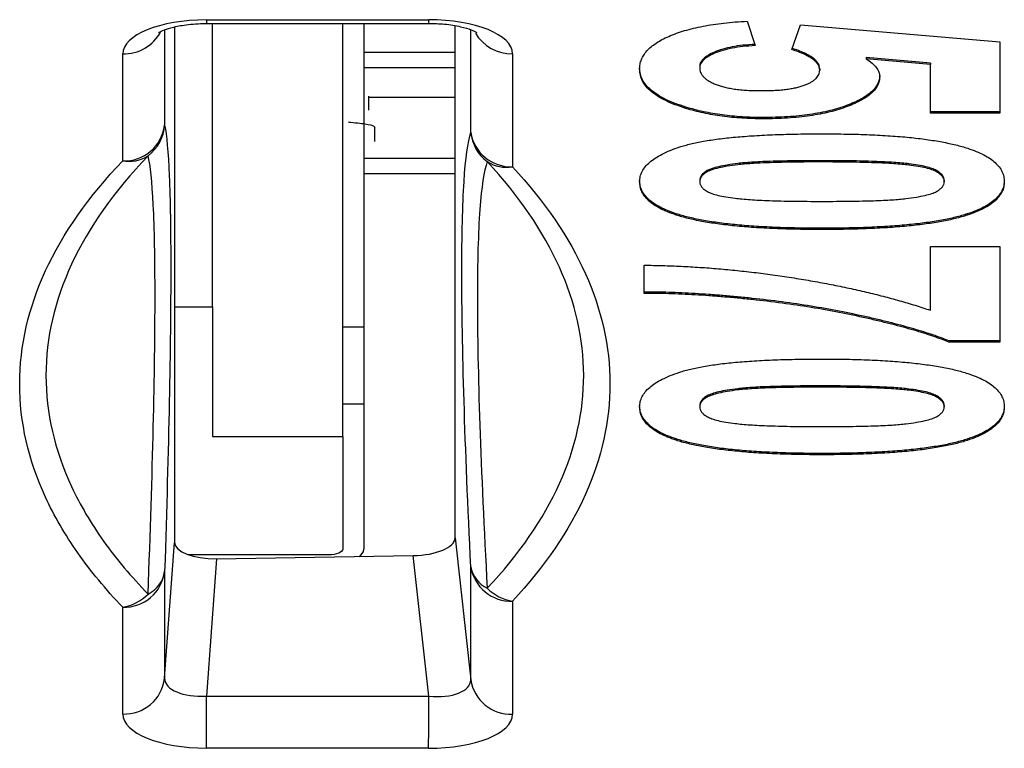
# Model space of a CAD drawing. Header units: millimetres. Extents: x 0 to 594, y 0 to 420.
# Tile 39 of 94: x 202.33 to 209.35, y 313.54 to 318.74. Entities that reach past the tile are written whole.
import ezdxf

# ---------------------------------------------------------------- set-up
doc = ezdxf.new("R2010")
doc.units = ezdxf.units.MM

msp = doc.modelspace()

# ---------------------------------------------------------------- linework, layer by layer
at = {"color": 7, "linetype": 'Continuous', "lineweight": 25}
for p, q in [((203.4353, 318.6869), (203.4353, 315.0091)), ((203.6615, 318.7379), (205.2472, 318.7389)), ((203.6617, 318.7119), (205.2473, 318.7129)), ((203.7053, 316.6896), (203.7053, 318.712)), ((204.6353, 316.5463), (204.6353, 318.7125)), ((204.7853, 318.7126), (204.7853, 316.5463)), ((205.4353, 315.041), (205.4353, 318.6956)), ((207.52, 318.7281), (207.5756, 318.554)), ((207.839, 318.526), (207.8997, 318.7013)), ((207.8997, 318.7013), (209.3207, 318.5808)), ((203.3638, 318.6664), (203.3638, 317.9864)), ((205.5475, 317.9346), (205.5475, 318.6679)), ((209.3207, 318.5808), (209.3207, 318.0719)), ((203.0646, 317.7315), (203.0646, 318.4944)), ((204.7853, 318.5062), (205.4353, 318.5062)), ((205.8459, 318.4961), (205.8459, 317.6892)), ((208.8268, 318.4288), (208.3684, 318.4698)), ((208.3684, 318.4698), (208.3684, 318.4607)), ((208.8268, 318.4197), (208.3684, 318.4607)), ((205.4353, 318.395), (204.7853, 318.395)), ((207.1805, 318.4037), (207.1805, 318.3945)), ((208.0366, 318.3888), (208.0366, 318.3797)), ((208.8268, 318.4288), (208.8268, 318.4197)), ((208.8268, 318.0719), (208.8268, 318.4197)), ((204.8194, 318.0929), (204.8194, 318.1925)), ((205.4353, 318.1827), (204.8194, 318.1827)), ((207.0827, 318.1149), (207.0827, 318.1058)), ((207.6322, 318.0408), (207.6322, 318.0317)), ((209.3207, 318.081), (208.8268, 318.081)), ((209.3207, 318.0719), (208.8268, 318.0719)), ((204.8636, 317.8707), (204.8636, 317.9704)), ((204.7853, 317.7501), (205.4353, 317.7501)), ((204.8194, 317.7501), (204.8194, 317.7516)), ((208.052, 317.7328), (208.052, 317.7237)), ((208.6735, 317.7104), (208.6735, 317.7013)), ((205.4353, 317.639), (204.7853, 317.639)), ((207.1805, 317.5922), (207.1805, 317.583)), ((208.9256, 317.5922), (208.9256, 317.583)), ((207.0132, 317.354), (207.0132, 317.3449)), ((209.0897, 317.3532), (209.0897, 317.3441)), ((208.052, 317.2507), (208.052, 317.2415)), ((208.8268, 317.121), (209.3207, 317.121)), ((208.8268, 316.6654), (208.8268, 317.121)), ((209.3207, 317.121), (209.3207, 316.438)), ((206.7853, 316.7862), (206.7853, 316.9871)), ((203.4353, 316.6896), (203.7053, 316.6896)), ((203.7053, 316.6896), (203.7053, 315.7651)), ((204.6353, 316.5463), (204.7853, 316.5463)), ((204.6353, 315.9981), (204.6353, 316.5463)), ((204.7853, 316.5463), (204.7853, 315.9981)), ((209.3207, 316.4471), (208.9585, 316.4471)), ((208.9585, 316.4471), (208.9585, 316.438)), ((209.3207, 316.438), (208.9585, 316.438)), ((208.052, 316.1257), (208.052, 316.1165)), ((208.6735, 316.1033), (208.6735, 316.0941)), ((204.6353, 315.9981), (204.7853, 315.9981)), ((204.6353, 315.7651), (204.6353, 315.9981)), ((204.7853, 315.9981), (204.7853, 314.961)), ((207.1805, 315.985), (207.1805, 315.9759)), ((208.9256, 315.985), (208.9256, 315.9759)), ((203.7053, 315.7651), (204.6353, 315.7651)), ((204.6353, 315.7651), (204.6353, 314.961)), ((207.0132, 315.7469), (207.0132, 315.7378)), ((209.0897, 315.7461), (209.0897, 315.7369)), ((208.052, 315.6435), (208.052, 315.6344)), ((205.4353, 315.041), (205.5475, 314.0277)), ((203.3638, 314.039), (203.4353, 315.0091)), ((204.5353, 314.9203), (203.534, 314.9203)), ((203.7341, 314.8923), (203.6619, 313.9123)), ((203.7341, 314.8923), (205.1365, 314.9147)), ((205.2476, 313.9113), (205.1365, 314.9147)), ((205.5475, 314.0277), (205.5475, 314.8346)), ((203.3638, 314.8019), (203.3638, 314.039)), ((203.0646, 313.784), (203.0646, 314.5469)), ((205.8459, 314.5892), (205.8459, 313.7823)), ((203.6619, 313.9123), (205.2476, 313.9113)), ((205.2472, 313.5395), (203.6615, 313.5405))]:
    msp.add_line(p, q, dxfattribs=at)
at = {"color": 7, "linetype": 'Continuous', "lineweight": 25, "flags": 128}
msp.add_lwpolyline([(204.6353, 314.961), (204.6334, 314.953), (204.6277, 314.9454), (204.6185, 314.9384), (204.606, 314.9322), (204.5909, 314.9271), (204.5736, 314.9234), (204.5548, 314.9211), (204.5353, 314.9203)], dxfattribs=at)
at = {"color": 7, "linetype": 'Continuous', "lineweight": 25}
for centre, radius, start, end in [((204.62, 318.7318), 0.9585, 179.63636, 181.18679), ((206.2311, 318.7329), 0.9839, 179.65366, 181.16396), ((203.0704, 318.797), 0.3026, 268.89139, 331.78294), ((205.8406, 318.8003), 0.3043, 211.32371, 271.00418), ((203.0758, 318.0214), 0.2901, 267.77746, 353.07755), ((203.0658, 318.0066), 0.2987, 306.93971, 356.12238), ((205.8352, 317.9803), 0.2913, 189.01986, 272.10144), ((205.8452, 317.9648), 0.2992, 185.78737, 232.90533), ((203.1087, 317.9793), 0.2517, 259.89577, 302.86426), ((205.8026, 317.9396), 0.2542, 237.15905, 279.80426), ((204.7166, 314.9694), 0.0692, 298.31971, 352.97266), ((205.7562, 314.8731), 0.2122, 190.45487, 244.47729), ((205.8352, 314.8803), 0.2913, 189.01986, 272.10144), ((203.0758, 314.8369), 0.2901, 267.77746, 353.07755), ((203.1541, 314.8317), 0.2119, 295.50927, 351.91214), ((205.9001, 314.9191), 0.3343, 225.25125, 260.66669), ((203.0086, 314.8764), 0.3342, 279.6353, 315.08839), ((203.0758, 314.0739), 0.2901, 267.77746, 353.07755), ((205.8352, 314.0734), 0.2913, 189.01986, 272.10144), ((66.7446, 313.8945), 136.9173, 359.851887, 0.007448), ((68.3303, 313.8935), 136.9173, 359.851887, 0.007448)]:
    msp.add_arc(centre, radius, start, end, dxfattribs=at)
for centre, major_axis, ratio, start_param, end_param in [((203.666, 318.4929), (0.6015, -0.0018), 0.407281, 1.5796, 3.1428), ((205.2426, 318.4939), (0.6033, 0.0027), 0.406035, 6.281384, 7.844584), ((205.1342, 315.0371), (0.3011, 0.0046), 0.406706, 4.71372, 6.27692), ((203.7364, 315.0148), (0.3011, 0.0069), 0.40661, 3.132319, 4.695519), ((203.666, 314.0596), (0.3019, 0.0281), 0.483297, 3.090679, 4.653879), ((205.2426, 314.0586), (0.3043, -0.0416), 0.474491, 4.793742, 6.356942), ((203.666, 313.7855), (0.6015, 0.0018), 0.407281, 3.140385, 4.703585), ((205.2426, 313.7845), (0.6033, -0.0027), 0.406035, 4.721787, 6.284987)]:
    msp.add_ellipse(centre, major_axis=major_axis, ratio=ratio, start_param=start_param, end_param=end_param, dxfattribs=at)
for points, knots in [([(203.3203, 318.6472), (203.3199, 318.647), (203.3188, 318.6463), (203.3485, 318.6627), (203.4085, 318.683), (203.507, 318.7037), (203.5988, 318.7115), (203.6532, 318.7119), (203.6617, 318.7119)], [0, 0, 0, 0, 0.102098, 0.264426, 0.45168, 0.676966, 0.949963, 1, 1, 1, 1]), ([(205.2473, 318.7129), (205.2853, 318.7119), (205.3666, 318.7097), (205.4748, 318.6914), (205.5515, 318.6686), (205.59, 318.649), (205.5911, 318.648), (205.5915, 318.6476)], [0, 0, 0, 0, 0.224821, 0.480606, 0.698698, 0.87836, 1, 1, 1, 1]), ([(206.7524, 318.3862), (206.7529, 318.3979), (206.7539, 318.4208), (206.764, 318.4544), (206.7805, 318.4862), (206.8028, 318.5165), (206.8326, 318.5449), (206.868, 318.5719), (206.9105, 318.5971), (206.9595, 318.6205), (207.0137, 318.642), (207.073, 318.6611), (207.1364, 318.6782), (207.2046, 318.6928), (207.277, 318.7053), (207.3541, 318.7152), (207.4353, 318.7233), (207.4915, 318.7265), (207.52, 318.7281)], [0, 0, 0, 0, 0.068681, 0.1341035, 0.1975652, 0.2590822, 0.318952, 0.3783613, 0.4377411, 0.4977431, 0.5581278, 0.6177223, 0.6778924, 0.7389355, 0.801005, 0.8649606, 0.931353, 1, 1, 1, 1]), ([(207.5756, 318.5631), (207.5466, 318.5612), (207.4907, 318.5575), (207.4124, 318.546), (207.344, 318.5297), (207.2859, 318.5092), (207.2391, 318.4857), (207.2052, 318.4599), (207.1842, 318.4324), (207.1817, 318.4133), (207.1805, 318.4037)], [0, 0, 0, 0, 0.144402, 0.27807, 0.406231, 0.532387, 0.654755, 0.76946, 0.883932, 1, 1, 1, 1]), ([(207.5756, 318.554), (207.5466, 318.5521), (207.4907, 318.5484), (207.4124, 318.5369), (207.344, 318.5206), (207.2859, 318.5), (207.2391, 318.4766), (207.2052, 318.4508), (207.1842, 318.4233), (207.1817, 318.4042), (207.1805, 318.3945)], [0, 0, 0, 0, 0.144402, 0.27807, 0.406231, 0.532387, 0.654755, 0.76946, 0.883932, 1, 1, 1, 1]), ([(208.0366, 318.3888), (208.036, 318.3955), (208.0348, 318.4089), (208.0252, 318.4287), (208.0096, 318.448), (207.9878, 318.4666), (207.9598, 318.4847), (207.9253, 318.5022), (207.8851, 318.5192), (207.8547, 318.5297), (207.839, 318.5351)], [0, 0, 0, 0, 0.116461, 0.232341, 0.348354, 0.467509, 0.590461, 0.718854, 0.855005, 1, 1, 1, 1]), ([(208.0366, 318.3797), (208.036, 318.3864), (208.0348, 318.3998), (208.0252, 318.4196), (208.0096, 318.4388), (207.9878, 318.4575), (207.9598, 318.4756), (207.9253, 318.493), (207.8851, 318.5101), (207.8547, 318.5206), (207.839, 318.526)], [0, 0, 0, 0, 0.116461, 0.232341, 0.348354, 0.467509, 0.590461, 0.718854, 0.855005, 1, 1, 1, 1]), ([(208.3684, 318.4607), (208.3832, 318.4502), (208.4121, 318.4299), (208.4418, 318.3974), (208.4609, 318.3647), (208.4634, 318.3427), (208.4646, 318.3318)], [0, 0, 0, 0, 0.265013, 0.516088, 0.759917, 1, 1, 1, 1]), ([(207.0827, 318.1149), (207.0565, 318.1235), (207.0049, 318.1405), (206.937, 318.1696), (206.8799, 318.2013), (206.8335, 318.2354), (206.7964, 318.2719), (206.771, 318.3109), (206.7552, 318.3523), (206.7533, 318.3808), (206.7524, 318.3953)], [0, 0, 0, 0, 0.127269, 0.250481, 0.370931, 0.490934, 0.612026, 0.736119, 0.865156, 1, 1, 1, 1]), ([(207.1805, 318.3945), (207.1807, 318.389), (207.1812, 318.378), (207.1865, 318.3619), (207.1952, 318.3465), (207.2071, 318.3317), (207.2226, 318.3176), (207.2418, 318.3042), (207.264, 318.2913), (207.2895, 318.2792), (207.3191, 318.2683), (207.3519, 318.2586), (207.3886, 318.2507), (207.4282, 318.2438), (207.4719, 318.239), (207.5186, 318.2351), (207.569, 318.2331), (207.6035, 318.2328), (207.6214, 318.2326)], [0, 0, 0, 0, 0.061318, 0.120031, 0.178187, 0.234623, 0.29085, 0.347473, 0.404637, 0.46329, 0.522387, 0.582755, 0.643762, 0.707629, 0.774543, 0.845594, 0.920283, 1, 1, 1, 1]), ([(207.0827, 318.1058), (207.0565, 318.1144), (207.0049, 318.1314), (206.937, 318.1605), (206.8799, 318.1921), (206.8335, 318.2263), (206.7964, 318.2627), (206.771, 318.3018), (206.7552, 318.3432), (206.7533, 318.3716), (206.7524, 318.3862)], [0, 0, 0, 0, 0.127269, 0.250481, 0.370931, 0.490934, 0.612026, 0.736119, 0.865156, 1, 1, 1, 1]), ([(207.6214, 318.2326), (207.6382, 318.2327), (207.6707, 318.2329), (207.7178, 318.2348), (207.7618, 318.2378), (207.8024, 318.2426), (207.8404, 318.248), (207.8743, 318.2553), (207.9058, 318.2634), (207.933, 318.2732), (207.957, 318.2838), (207.9784, 318.2952), (207.9965, 318.3074), (208.0114, 318.3204), (208.023, 318.3341), (208.0303, 318.3487), (208.0359, 318.3639), (208.0363, 318.3744), (208.0366, 318.3797)], [0, 0, 0, 0, 0.080766, 0.156094, 0.227196, 0.294749, 0.358865, 0.420024, 0.478973, 0.536783, 0.593915, 0.649766, 0.70557, 0.761954, 0.818482, 0.876649, 0.937345, 1, 1, 1, 1]), ([(208.4646, 318.3409), (208.4639, 318.3306), (208.4626, 318.3104), (208.4516, 318.2806), (208.4334, 318.2521), (208.4082, 318.2246), (208.3751, 318.1985), (208.3351, 318.1735), (208.2874, 318.15), (208.2336, 318.1276), (208.174, 318.1072), (208.1091, 318.0896), (208.0404, 318.0744), (207.9671, 318.062), (207.8892, 318.0526), (207.8074, 318.0457), (207.7211, 318.0417), (207.6622, 318.0411), (207.6322, 318.0408)], [0, 0, 0, 0, 0.0609006, 0.1203023, 0.1780151, 0.2355065, 0.29362, 0.3519276, 0.4122278, 0.474265, 0.5374226, 0.5997449, 0.6623305, 0.7259634, 0.7907697, 0.8579695, 0.9275234, 1, 1, 1, 1]), ([(208.4646, 318.3318), (208.4639, 318.3215), (208.4626, 318.3012), (208.4516, 318.2715), (208.4334, 318.2429), (208.4082, 318.2155), (208.3751, 318.1894), (208.3351, 318.1644), (208.2874, 318.1408), (208.2336, 318.1185), (208.174, 318.0981), (208.1091, 318.0804), (208.0404, 318.0652), (207.9671, 318.0528), (207.8892, 318.0435), (207.8074, 318.0365), (207.7211, 318.0326), (207.6622, 318.032), (207.6322, 318.0317)], [0, 0, 0, 0, 0.0609006, 0.1203023, 0.1780151, 0.2355065, 0.29362, 0.3519276, 0.4122278, 0.474265, 0.5374226, 0.5997449, 0.6623305, 0.7259634, 0.7907697, 0.8579695, 0.9275234, 1, 1, 1, 1]), ([(207.6322, 318.0408), (207.6069, 318.0411), (207.5569, 318.0417), (207.4828, 318.0449), (207.4108, 318.0509), (207.341, 318.0591), (207.2728, 318.0693), (207.2071, 318.0821), (207.1433, 318.0973), (207.1031, 318.109), (207.0827, 318.1149)], [0, 0, 0, 0, 0.12845, 0.254947, 0.378743, 0.502268, 0.62438, 0.748176, 0.872611, 1, 1, 1, 1]), ([(207.6322, 318.0317), (207.6069, 318.032), (207.5569, 318.0325), (207.4828, 318.0358), (207.4108, 318.0418), (207.341, 318.0499), (207.2728, 318.0602), (207.2071, 318.073), (207.1433, 318.0881), (207.1031, 318.0998), (207.0827, 318.1058)], [0, 0, 0, 0, 0.12845, 0.254947, 0.378743, 0.502268, 0.62438, 0.748176, 0.872611, 1, 1, 1, 1]), ([(203.3638, 317.9864), (203.3782, 317.9168), (203.3891, 317.7957), (203.4037, 317.4543), (203.4074, 317.233), (203.4074, 316.6912), (203.4036, 316.3719), (203.3891, 315.6506), (203.3782, 315.2475), (203.3638, 314.8019)], [0, 0, 0, 0, 0.25, 0.25, 0.5, 0.5, 0.75, 0.75, 1, 1, 1, 1]), ([(204.6765, 318.0083), (204.72, 318.0043), (204.8072, 317.9963), (204.8577, 317.9823), (204.862, 317.9736), (204.8636, 317.9704)], [0, 0, 0, 0, 0.385744, 0.77197, 1, 1, 1, 1]), ([(205.5475, 314.8346), (205.5265, 315.2678), (205.5105, 315.6646), (205.4891, 316.3675), (205.4838, 316.6747), (205.4837, 317.1993), (205.4891, 317.4161), (205.5105, 317.7499), (205.5265, 317.8669), (205.5475, 317.9346)], [0, 0, 0, 0, 0.25, 0.25, 0.5, 0.5, 0.75, 0.75, 1, 1, 1, 1]), ([(206.7524, 317.583), (206.7533, 317.5955), (206.755, 317.6201), (206.7688, 317.6558), (206.7908, 317.6898), (206.8222, 317.722), (206.863, 317.7521), (206.9118, 317.7806), (206.9709, 317.8068), (207.026, 317.8273), (207.0757, 317.8423), (207.117, 317.8528), (207.1611, 317.863), (207.2095, 317.8718), (207.2608, 317.8805), (207.316, 317.8882), (207.3746, 317.895), (207.4365, 317.9014), (207.502, 317.9067), (207.5709, 317.9116), (207.6436, 317.9155), (207.7195, 317.9189), (207.799, 317.9213), (207.8818, 317.9233), (207.9683, 317.9243), (208.0271, 317.9245), (208.0571, 317.9245)], [0, 0, 0, 0, 0.052409, 0.102698, 0.151428, 0.199593, 0.247225, 0.295496, 0.34477, 0.395913, 0.422466, 0.450208, 0.479008, 0.508969, 0.540574, 0.57368, 0.608385, 0.644555, 0.682462, 0.722219, 0.763823, 0.807353, 0.852522, 0.899675, 0.948823, 1, 1, 1, 1]), ([(208.0571, 317.9245), (208.0866, 317.9245), (208.1445, 317.9243), (208.2297, 317.9229), (208.3118, 317.9213), (208.3908, 317.9182), (208.4667, 317.9147), (208.5395, 317.9104), (208.6088, 317.9048), (208.6753, 317.8992), (208.7384, 317.8921), (208.7984, 317.8844), (208.8557, 317.8762), (208.9091, 317.8666), (208.9598, 317.8567), (209.0072, 317.8457), (209.0517, 317.8341), (209.0792, 317.8254), (209.0928, 317.8212)], [0, 0, 0, 0, 0.081528, 0.159784, 0.235738, 0.308558, 0.379166, 0.446733, 0.511894, 0.574459, 0.634361, 0.692522, 0.748444, 0.802153, 0.853874, 0.903962, 0.952603, 1, 1, 1, 1]), ([(203.2453, 317.7679), (203.0045, 317.5167), (202.8217, 317.2568), (202.5793, 316.7334), (202.5177, 316.4687), (202.5173, 315.9327), (202.5785, 315.668), (202.7609, 315.2761), (202.8372, 315.146), (203.0193, 314.8902), (203.1249, 314.7644), (203.2453, 314.6405)], [0, 0, 0, 0, 0.25, 0.25, 0.5, 0.5, 0.75, 0.75, 0.875, 0.875, 1, 1, 1, 1]), ([(203.2453, 314.6405), (203.262, 315.0795), (203.2745, 315.4777), (203.2912, 316.1879), (203.2955, 316.5019), (203.2955, 317.0338), (203.2913, 317.2506), (203.2745, 317.5839), (203.262, 317.7014), (203.2453, 317.7679)], [0, 0, 0, 0, 0.25, 0.25, 0.5, 0.5, 0.75, 0.75, 1, 1, 1, 1]), ([(209.0928, 317.8212), (209.1137, 317.8139), (209.1549, 317.7996), (209.208, 317.7748), (209.2533, 317.7481), (209.2899, 317.7191), (209.319, 317.6881), (209.3387, 317.6548), (209.3514, 317.6196), (209.3529, 317.5954), (209.3536, 317.583)], [0, 0, 0, 0, 0.123954, 0.244691, 0.363928, 0.483447, 0.606014, 0.731315, 0.862763, 1, 1, 1, 1]), ([(203.0646, 314.5469), (202.9431, 314.674), (202.8365, 314.8031), (202.6528, 315.0648), (202.5757, 315.1978), (202.3916, 315.5981), (202.3298, 315.8679), (202.3303, 316.4134), (202.3925, 316.6825), (202.6371, 317.2138), (202.8216, 317.4772), (203.0646, 317.7315)], [0, 0, 0, 0, 0.125, 0.125, 0.25, 0.25, 0.5, 0.5, 0.75, 0.75, 1, 1, 1, 1]), ([(205.6648, 317.7261), (205.6416, 317.6615), (205.624, 317.5478), (205.6006, 317.2218), (205.5947, 317.0092), (205.5947, 316.4938), (205.6006, 316.1917), (205.624, 315.4996), (205.6416, 315.1086), (205.6648, 314.6817)], [0, 0, 0, 0, 0.25, 0.25, 0.5, 0.5, 0.75, 0.75, 1, 1, 1, 1]), ([(205.6648, 314.6817), (205.8927, 314.9236), (206.0657, 315.1744), (206.2956, 315.6831), (206.3535, 315.9406), (206.3529, 316.4618), (206.2945, 316.7192), (206.0653, 317.2282), (205.8927, 317.4809), (205.6648, 317.7261)], [0, 0, 0, 0, 0.25, 0.25, 0.5, 0.5, 0.75, 0.75, 1, 1, 1, 1]), ([(205.8459, 317.6892), (206.0759, 317.441), (206.2501, 317.1847), (206.4814, 316.6681), (206.5403, 316.4064), (206.5409, 315.8759), (206.4825, 315.6134), (206.2504, 315.094), (206.0759, 314.8374), (205.8459, 314.5892)], [0, 0, 0, 0, 0.25, 0.25, 0.5, 0.5, 0.75, 0.75, 1, 1, 1, 1]), ([(208.052, 317.7328), (208.017, 317.7328), (207.9499, 317.7328), (207.8537, 317.7316), (207.766, 317.7304), (207.6868, 317.7279), (207.6159, 317.7255), (207.5536, 317.7218), (207.4997, 317.7181), (207.4416, 317.7117), (207.3805, 317.7031), (207.3184, 317.6913), (207.2694, 317.6781), (207.2337, 317.6629), (207.2101, 317.6465), (207.1923, 317.6294), (207.1828, 317.6111), (207.1812, 317.5985), (207.1805, 317.5922)], [0, 0, 0, 0, 0.100815, 0.193261, 0.277343, 0.353642, 0.422141, 0.482525, 0.534771, 0.57972, 0.65568, 0.720886, 0.776676, 0.824221, 0.868123, 0.910889, 0.954896, 1, 1, 1, 1]), ([(208.052, 317.7237), (208.017, 317.7237), (207.9499, 317.7237), (207.8537, 317.7225), (207.766, 317.7212), (207.6868, 317.7188), (207.6159, 317.7163), (207.5536, 317.7126), (207.4997, 317.7089), (207.4416, 317.7026), (207.3805, 317.6939), (207.3184, 317.6822), (207.2694, 317.669), (207.2337, 317.6538), (207.2101, 317.6373), (207.1923, 317.6203), (207.1828, 317.602), (207.1812, 317.5894), (207.1805, 317.583)], [0, 0, 0, 0, 0.100815, 0.193261, 0.277343, 0.353642, 0.422141, 0.482525, 0.534771, 0.57972, 0.65568, 0.720886, 0.776676, 0.824221, 0.868123, 0.910889, 0.954896, 1, 1, 1, 1]), ([(208.6735, 317.7104), (208.6569, 317.7122), (208.6213, 317.7162), (208.5631, 317.7206), (208.4972, 317.7243), (208.4234, 317.7274), (208.3417, 317.7299), (208.2522, 317.7315), (208.1547, 317.7325), (208.0872, 317.7327), (208.052, 317.7328)], [0, 0, 0, 0, 0.082373, 0.177042, 0.283337, 0.401576, 0.532699, 0.675937, 0.831413, 1, 1, 1, 1]), ([(208.6735, 317.7013), (208.6569, 317.7031), (208.6213, 317.707), (208.5631, 317.7115), (208.4972, 317.7151), (208.4234, 317.7182), (208.3417, 317.7208), (208.2522, 317.7223), (208.1547, 317.7234), (208.0872, 317.7236), (208.052, 317.7237)], [0, 0, 0, 0, 0.082373, 0.177042, 0.283337, 0.401576, 0.532699, 0.675937, 0.831413, 1, 1, 1, 1]), ([(208.9256, 317.5922), (208.9249, 317.5986), (208.9236, 317.6112), (208.9127, 317.6296), (208.8959, 317.6469), (208.8711, 317.6631), (208.8377, 317.6782), (208.7924, 317.6909), (208.7369, 317.702), (208.6955, 317.7075), (208.6735, 317.7104)], [0, 0, 0, 0, 0.113638, 0.222386, 0.331252, 0.44131, 0.558128, 0.686986, 0.834053, 1, 1, 1, 1]), ([(208.9256, 317.583), (208.9249, 317.5895), (208.9236, 317.6021), (208.9127, 317.6204), (208.8959, 317.6377), (208.8711, 317.654), (208.8377, 317.6691), (208.7924, 317.6818), (208.7369, 317.6928), (208.6955, 317.6983), (208.6735, 317.7013)], [0, 0, 0, 0, 0.113638, 0.222386, 0.331252, 0.44131, 0.558128, 0.686986, 0.834053, 1, 1, 1, 1]), ([(207.0132, 317.354), (206.9924, 317.3613), (206.9511, 317.3756), (206.898, 317.4004), (206.8526, 317.4272), (206.8164, 317.4563), (206.7869, 317.4872), (206.7674, 317.5204), (206.7546, 317.5556), (206.7531, 317.5798), (206.7524, 317.5922)], [0, 0, 0, 0, 0.123958, 0.2447, 0.363941, 0.484152, 0.605999, 0.731306, 0.862758, 1, 1, 1, 1]), ([(207.0132, 317.3449), (206.9924, 317.3522), (206.9511, 317.3665), (206.898, 317.3913), (206.8526, 317.418), (206.8164, 317.4471), (206.7869, 317.4781), (206.7674, 317.5113), (206.7546, 317.5465), (206.7531, 317.5707), (206.7524, 317.583)], [0, 0, 0, 0, 0.123958, 0.2447, 0.363941, 0.484152, 0.605999, 0.731306, 0.862758, 1, 1, 1, 1]), ([(207.1805, 317.583), (207.1812, 317.5767), (207.1826, 317.5641), (207.1931, 317.5458), (207.2105, 317.5285), (207.2347, 317.5121), (207.2684, 317.497), (207.3136, 317.4843), (207.3691, 317.4732), (207.4106, 317.4677), (207.4326, 317.4648)], [0, 0, 0, 0, 0.112424, 0.222385, 0.330122, 0.441243, 0.558075, 0.686949, 0.834033, 1, 1, 1, 1]), ([(208.052, 317.4424), (208.087, 317.4425), (208.154, 317.4428), (208.2505, 317.4434), (208.3382, 317.4452), (208.4176, 317.4471), (208.4882, 317.4502), (208.5505, 317.4533), (208.6042, 317.4575), (208.6627, 317.4633), (208.724, 317.4721), (208.7858, 317.4841), (208.8353, 317.4971), (208.8712, 317.5123), (208.8957, 317.5287), (208.9128, 317.5459), (208.9235, 317.5641), (208.9249, 317.5767), (208.9256, 317.583)], [0, 0, 0, 0, 0.100716, 0.193056, 0.277568, 0.353755, 0.421742, 0.481998, 0.534282, 0.579063, 0.655411, 0.720766, 0.776222, 0.824058, 0.868173, 0.911352, 0.954942, 1, 1, 1, 1]), ([(209.3536, 317.5922), (209.3529, 317.5797), (209.3515, 317.5555), (209.3387, 317.5203), (209.3185, 317.4871), (209.2893, 317.456), (209.2523, 317.4269), (209.2059, 317.4001), (209.1524, 317.375), (209.1108, 317.3605), (209.0897, 317.3532)], [0, 0, 0, 0, 0.137328, 0.267362, 0.392979, 0.514219, 0.634186, 0.754343, 0.875571, 1, 1, 1, 1]), ([(209.3536, 317.583), (209.3529, 317.5706), (209.3515, 317.5464), (209.3387, 317.5111), (209.3185, 317.478), (209.2893, 317.4469), (209.2523, 317.4177), (209.2059, 317.3909), (209.1524, 317.3659), (209.1108, 317.3514), (209.0897, 317.3441)], [0, 0, 0, 0, 0.137328, 0.267362, 0.392979, 0.514219, 0.634186, 0.754343, 0.875571, 1, 1, 1, 1]), ([(207.4326, 317.4648), (207.4491, 317.463), (207.4846, 317.4591), (207.5424, 317.4546), (207.608, 317.4509), (207.6815, 317.4478), (207.7629, 317.4453), (207.8523, 317.4437), (207.9496, 317.4427), (208.017, 317.4425), (208.052, 317.4424)], [0, 0, 0, 0, 0.082643, 0.176812, 0.2826379, 0.4012643, 0.5319943, 0.675701, 0.831686, 1, 1, 1, 1]), ([(208.052, 317.2507), (208.0223, 317.2507), (207.9642, 317.2509), (207.8786, 317.2523), (207.7962, 317.2539), (207.717, 317.257), (207.6408, 317.2605), (207.5678, 317.2648), (207.4982, 317.2703), (207.4318, 317.2764), (207.3683, 317.2829), (207.3082, 317.2908), (207.2508, 317.299), (207.197, 317.3085), (207.1462, 317.3186), (207.0988, 317.3295), (207.0543, 317.3411), (207.0268, 317.3498), (207.0132, 317.354)], [0, 0, 0, 0, 0.081776, 0.160289, 0.236034, 0.309124, 0.379537, 0.447385, 0.512367, 0.574862, 0.634935, 0.692935, 0.748703, 0.802698, 0.854277, 0.904227, 0.952734, 1, 1, 1, 1]), ([(208.052, 317.2415), (208.0223, 317.2416), (207.9642, 317.2417), (207.8786, 317.2431), (207.7962, 317.2448), (207.717, 317.2479), (207.6408, 317.2514), (207.5678, 317.2556), (207.4982, 317.2612), (207.4318, 317.2673), (207.3683, 317.2738), (207.3082, 317.2817), (207.2508, 317.2899), (207.197, 317.2994), (207.1462, 317.3094), (207.0988, 317.3203), (207.0543, 317.332), (207.0268, 317.3406), (207.0132, 317.3449)], [0, 0, 0, 0, 0.081776, 0.160289, 0.236034, 0.309124, 0.379537, 0.447385, 0.512367, 0.574862, 0.634935, 0.692935, 0.748703, 0.802698, 0.854277, 0.904227, 0.952734, 1, 1, 1, 1]), ([(209.0897, 317.3532), (209.0763, 317.349), (209.0489, 317.3404), (209.0047, 317.3289), (208.9578, 317.3178), (208.9071, 317.3082), (208.8534, 317.2989), (208.7966, 317.2903), (208.7365, 317.2828), (208.6732, 317.2762), (208.6067, 317.27), (208.5368, 317.2649), (208.4637, 317.2605), (208.3875, 317.257), (208.3083, 317.2539), (208.2257, 317.2522), (208.14, 317.2509), (208.0817, 317.2507), (208.052, 317.2507)], [0, 0, 0, 0, 0.046673, 0.095252, 0.144865, 0.196314, 0.249768, 0.305781, 0.363274, 0.423435, 0.486023, 0.551479, 0.619427, 0.689945, 0.763143, 0.839001, 0.918103, 1, 1, 1, 1]), ([(209.0897, 317.3441), (209.0763, 317.3399), (209.0489, 317.3313), (209.0047, 317.3198), (208.9578, 317.3087), (208.9071, 317.299), (208.8534, 317.2898), (208.7966, 317.2812), (208.7365, 317.2736), (208.6732, 317.2671), (208.6067, 317.2609), (208.5368, 317.2557), (208.4637, 317.2513), (208.3875, 317.2479), (208.3083, 317.2448), (208.2257, 317.2431), (208.14, 317.2417), (208.0817, 317.2416), (208.052, 317.2415)], [0, 0, 0, 0, 0.046673, 0.095252, 0.144865, 0.196314, 0.249768, 0.305781, 0.363274, 0.423435, 0.486023, 0.551479, 0.619427, 0.689945, 0.763143, 0.839001, 0.918103, 1, 1, 1, 1]), ([(206.7853, 316.9871), (206.8291, 316.9864), (206.9171, 316.985), (207.0492, 316.98), (207.1817, 316.972), (207.3151, 316.9622), (207.4489, 316.9492), (207.5837, 316.9343), (207.7188, 316.9163), (207.8539, 316.8961), (207.9876, 316.8739), (208.1184, 316.8496), (208.2455, 316.8234), (208.3692, 316.7956), (208.4892, 316.7658), (208.6053, 316.7342), (208.7185, 316.701), (208.7907, 316.6773), (208.8268, 316.6654)], [0, 0, 0, 0, 0.058953, 0.118561, 0.178523, 0.239353, 0.301026, 0.363774, 0.427383, 0.492334, 0.557476, 0.62196, 0.685889, 0.749255, 0.812267, 0.875036, 0.937534, 1, 1, 1, 1]), ([(208.9585, 316.4471), (208.9407, 316.4542), (208.9041, 316.4689), (208.8441, 316.4899), (208.779, 316.5111), (208.708, 316.5323), (208.632, 316.554), (208.5498, 316.5752), (208.4623, 316.5968), (208.3386, 316.6258), (208.1769, 316.6597), (207.976, 316.6957), (207.7687, 316.7259), (207.5923, 316.7469), (207.4509, 316.761), (207.3474, 316.7703), (207.2469, 316.778), (207.1492, 316.7847), (207.054, 316.7893), (206.962, 316.7931), (206.8727, 316.7949), (206.8141, 316.7952), (206.7853, 316.7953)], [0, 0, 0, 0, 0.0314285, 0.064608, 0.0994432, 0.1364617, 0.1753589, 0.2161093, 0.2589877, 0.3040194, 0.3957723, 0.4876348, 0.5798228, 0.67266, 0.7186494, 0.7630358, 0.8058516, 0.8473803, 0.8875957, 0.9263833, 0.9637533, 1, 1, 1, 1]), ([(208.9585, 316.438), (208.9407, 316.4451), (208.9041, 316.4597), (208.8441, 316.4807), (208.779, 316.502), (208.708, 316.5232), (208.632, 316.5448), (208.5498, 316.5661), (208.4623, 316.5877), (208.3386, 316.6167), (208.1769, 316.6506), (207.976, 316.6865), (207.7687, 316.7168), (207.5923, 316.7378), (207.4509, 316.7519), (207.3474, 316.7612), (207.2469, 316.7689), (207.1492, 316.7755), (207.054, 316.7802), (206.962, 316.7839), (206.8727, 316.7858), (206.8141, 316.786), (206.7853, 316.7862)], [0, 0, 0, 0, 0.0314285, 0.064608, 0.0994432, 0.1364617, 0.1753589, 0.2161093, 0.2589877, 0.3040194, 0.3957723, 0.4876348, 0.5798228, 0.67266, 0.7186494, 0.7630358, 0.8058516, 0.8473803, 0.8875957, 0.9263833, 0.9637533, 1, 1, 1, 1]), ([(206.7524, 315.9759), (206.7533, 315.9884), (206.755, 316.0129), (206.7688, 316.0487), (206.7908, 316.0827), (206.8222, 316.1148), (206.863, 316.145), (206.9118, 316.1735), (206.9709, 316.1997), (207.026, 316.2201), (207.0757, 316.2351), (207.117, 316.2457), (207.1611, 316.2559), (207.2095, 316.2647), (207.2608, 316.2734), (207.316, 316.2811), (207.3746, 316.2879), (207.4365, 316.2943), (207.502, 316.2996), (207.5709, 316.3045), (207.6436, 316.3084), (207.7195, 316.3118), (207.799, 316.3142), (207.8818, 316.3162), (207.9683, 316.3171), (208.0271, 316.3173), (208.0571, 316.3174)], [0, 0, 0, 0, 0.052409, 0.102698, 0.151428, 0.199593, 0.247225, 0.295496, 0.34477, 0.395913, 0.422466, 0.450208, 0.479008, 0.508969, 0.540574, 0.57368, 0.608385, 0.644555, 0.682462, 0.722219, 0.763823, 0.807353, 0.852522, 0.899675, 0.948823, 1, 1, 1, 1]), ([(208.0571, 316.3174), (208.0866, 316.3174), (208.1445, 316.3172), (208.2297, 316.3158), (208.3118, 316.3142), (208.3908, 316.3111), (208.4667, 316.3076), (208.5395, 316.3033), (208.6088, 316.2976), (208.6753, 316.2921), (208.7384, 316.285), (208.7984, 316.2773), (208.8557, 316.2691), (208.9091, 316.2595), (208.9598, 316.2495), (209.0072, 316.2386), (209.0517, 316.227), (209.0792, 316.2183), (209.0928, 316.2141)], [0, 0, 0, 0, 0.081528, 0.159784, 0.235738, 0.308558, 0.379166, 0.446733, 0.511894, 0.574459, 0.634361, 0.692522, 0.748444, 0.802153, 0.853874, 0.903962, 0.952603, 1, 1, 1, 1]), ([(209.0928, 316.2141), (209.1137, 316.2068), (209.1549, 316.1924), (209.208, 316.1677), (209.2533, 316.1409), (209.2899, 316.1119), (209.319, 316.0809), (209.3387, 316.0477), (209.3514, 316.0125), (209.3529, 315.9883), (209.3536, 315.9759)], [0, 0, 0, 0, 0.123954, 0.244691, 0.363928, 0.483447, 0.606014, 0.731315, 0.862763, 1, 1, 1, 1]), ([(208.052, 316.1257), (208.017, 316.1257), (207.9499, 316.1257), (207.8537, 316.1245), (207.766, 316.1233), (207.6868, 316.1208), (207.6159, 316.1183), (207.5536, 316.1146), (207.4997, 316.1109), (207.4416, 316.1046), (207.3805, 316.0959), (207.3184, 316.0842), (207.2694, 316.071), (207.2337, 316.0558), (207.2101, 316.0394), (207.1923, 316.0223), (207.1828, 316.004), (207.1812, 315.9914), (207.1805, 315.985)], [0, 0, 0, 0, 0.100815, 0.193261, 0.277343, 0.353642, 0.422141, 0.482525, 0.534771, 0.57972, 0.65568, 0.720886, 0.776676, 0.824221, 0.868123, 0.910889, 0.954896, 1, 1, 1, 1]), ([(208.052, 316.1165), (208.017, 316.1165), (207.9499, 316.1166), (207.8537, 316.1153), (207.766, 316.1141), (207.6868, 316.1116), (207.6159, 316.1092), (207.5536, 316.1055), (207.4997, 316.1018), (207.4416, 316.0955), (207.3805, 316.0868), (207.3184, 316.0751), (207.2694, 316.0618), (207.2337, 316.0467), (207.2101, 316.0302), (207.1923, 316.0132), (207.1828, 315.9948), (207.1812, 315.9823), (207.1805, 315.9759)], [0, 0, 0, 0, 0.100815, 0.193261, 0.277343, 0.353642, 0.422141, 0.482525, 0.534771, 0.57972, 0.65568, 0.720886, 0.776676, 0.824221, 0.868123, 0.910889, 0.954896, 1, 1, 1, 1]), ([(208.6735, 316.1033), (208.6569, 316.1051), (208.6213, 316.109), (208.5631, 316.1135), (208.4972, 316.1172), (208.4234, 316.1203), (208.3417, 316.1228), (208.2522, 316.1243), (208.1547, 316.1254), (208.0872, 316.1256), (208.052, 316.1257)], [0, 0, 0, 0, 0.082373, 0.177042, 0.283337, 0.401576, 0.532699, 0.675937, 0.831413, 1, 1, 1, 1]), ([(208.6735, 316.0941), (208.6569, 316.096), (208.6213, 316.0999), (208.5631, 316.1044), (208.4972, 316.108), (208.4234, 316.1111), (208.3417, 316.1137), (208.2522, 316.1152), (208.1547, 316.1163), (208.0872, 316.1164), (208.052, 316.1165)], [0, 0, 0, 0, 0.082373, 0.177042, 0.283337, 0.401576, 0.532699, 0.675937, 0.831413, 1, 1, 1, 1]), ([(208.9256, 315.985), (208.9249, 315.9915), (208.9236, 316.0041), (208.9127, 316.0224), (208.8959, 316.0398), (208.8711, 316.056), (208.8377, 316.0711), (208.7924, 316.0838), (208.7369, 316.0948), (208.6955, 316.1004), (208.6735, 316.1033)], [0, 0, 0, 0, 0.113638, 0.222386, 0.331252, 0.44131, 0.558128, 0.686986, 0.834053, 1, 1, 1, 1]), ([(208.9256, 315.9759), (208.9249, 315.9824), (208.9236, 315.995), (208.9127, 316.0133), (208.8959, 316.0306), (208.8711, 316.0469), (208.8377, 316.0619), (208.7924, 316.0747), (208.7369, 316.0857), (208.6955, 316.0912), (208.6735, 316.0941)], [0, 0, 0, 0, 0.113638, 0.222386, 0.331252, 0.44131, 0.558128, 0.686986, 0.834053, 1, 1, 1, 1]), ([(207.0132, 315.7469), (206.9924, 315.7542), (206.9511, 315.7685), (206.898, 315.7933), (206.8526, 315.8201), (206.8164, 315.8492), (206.7869, 315.8801), (206.7674, 315.9133), (206.7546, 315.9485), (206.7531, 315.9727), (206.7524, 315.985)], [0, 0, 0, 0, 0.123958, 0.2447, 0.363941, 0.484152, 0.605999, 0.731306, 0.862758, 1, 1, 1, 1]), ([(207.0132, 315.7378), (206.9924, 315.745), (206.9511, 315.7594), (206.898, 315.7842), (206.8526, 315.8109), (206.8164, 315.84), (206.7869, 315.8709), (206.7674, 315.9042), (206.7546, 315.9393), (206.7531, 315.9635), (206.7524, 315.9759)], [0, 0, 0, 0, 0.123958, 0.2447, 0.363941, 0.484152, 0.605999, 0.731306, 0.862758, 1, 1, 1, 1]), ([(207.1805, 315.9759), (207.1812, 315.9695), (207.1826, 315.9569), (207.1931, 315.9386), (207.2105, 315.9213), (207.2347, 315.905), (207.2684, 315.8899), (207.3136, 315.8771), (207.3691, 315.8661), (207.4106, 315.8606), (207.4326, 315.8577)], [0, 0, 0, 0, 0.112424, 0.2223849, 0.3301224, 0.4412432, 0.558075, 0.6869486, 0.8340327, 1, 1, 1, 1]), ([(208.052, 315.8353), (208.087, 315.8354), (208.154, 315.8356), (208.2505, 315.8363), (208.3382, 315.8381), (208.4176, 315.84), (208.4882, 315.8431), (208.5505, 315.8461), (208.6042, 315.8504), (208.6627, 315.8562), (208.724, 315.8649), (208.7858, 315.877), (208.8353, 315.89), (208.8712, 315.9052), (208.8957, 315.9216), (208.9128, 315.9388), (208.9235, 315.957), (208.9249, 315.9695), (208.9256, 315.9759)], [0, 0, 0, 0, 0.100716, 0.193056, 0.277568, 0.353755, 0.421742, 0.481998, 0.534282, 0.579063, 0.655411, 0.720766, 0.776222, 0.824058, 0.868173, 0.911352, 0.954942, 1, 1, 1, 1]), ([(209.3536, 315.985), (209.3529, 315.9726), (209.3515, 315.9484), (209.3387, 315.9131), (209.3185, 315.88), (209.2893, 315.8489), (209.2523, 315.8197), (209.2059, 315.793), (209.1524, 315.7679), (209.1108, 315.7534), (209.0897, 315.7461)], [0, 0, 0, 0, 0.1373283, 0.2673624, 0.3929795, 0.5142193, 0.634186, 0.7543432, 0.8755708, 1, 1, 1, 1]), ([(209.3536, 315.9759), (209.3529, 315.9635), (209.3515, 315.9393), (209.3387, 315.904), (209.3185, 315.8708), (209.2893, 315.8398), (209.2523, 315.8106), (209.2059, 315.7838), (209.1524, 315.7587), (209.1108, 315.7443), (209.0897, 315.7369)], [0, 0, 0, 0, 0.1373283, 0.2673624, 0.3929795, 0.5142193, 0.634186, 0.7543432, 0.8755708, 1, 1, 1, 1]), ([(207.4326, 315.8577), (207.4491, 315.8559), (207.4846, 315.852), (207.5424, 315.8475), (207.608, 315.8438), (207.6815, 315.8407), (207.7629, 315.8382), (207.8523, 315.8366), (207.9496, 315.8355), (208.017, 315.8354), (208.052, 315.8353)], [0, 0, 0, 0, 0.082643, 0.176812, 0.282638, 0.401264, 0.531994, 0.675701, 0.831686, 1, 1, 1, 1]), ([(208.052, 315.6435), (208.0223, 315.6436), (207.9642, 315.6437), (207.8786, 315.6451), (207.7962, 315.6468), (207.717, 315.6499), (207.6408, 315.6534), (207.5678, 315.6577), (207.4982, 315.6632), (207.4318, 315.6693), (207.3683, 315.6758), (207.3082, 315.6837), (207.2508, 315.6919), (207.197, 315.7014), (207.1462, 315.7114), (207.0988, 315.7223), (207.0543, 315.734), (207.0268, 315.7426), (207.0132, 315.7469)], [0, 0, 0, 0, 0.081776, 0.160289, 0.236034, 0.309124, 0.379537, 0.447385, 0.512367, 0.574862, 0.634935, 0.692935, 0.748703, 0.802698, 0.854277, 0.904227, 0.952734, 1, 1, 1, 1]), ([(208.052, 315.6344), (208.0223, 315.6345), (207.9642, 315.6346), (207.8786, 315.636), (207.7962, 315.6377), (207.717, 315.6408), (207.6408, 315.6442), (207.5678, 315.6485), (207.4982, 315.6541), (207.4318, 315.6601), (207.3683, 315.6667), (207.3082, 315.6746), (207.2508, 315.6828), (207.197, 315.6923), (207.1462, 315.7023), (207.0988, 315.7132), (207.0543, 315.7249), (207.0268, 315.7335), (207.0132, 315.7378)], [0, 0, 0, 0, 0.081776, 0.160289, 0.236034, 0.309124, 0.379537, 0.447385, 0.512367, 0.574862, 0.634935, 0.692935, 0.748703, 0.802698, 0.854277, 0.904227, 0.952734, 1, 1, 1, 1]), ([(209.0897, 315.7461), (209.0763, 315.7419), (209.0489, 315.7333), (209.0047, 315.7218), (208.9578, 315.7107), (208.9071, 315.701), (208.8534, 315.6918), (208.7966, 315.6832), (208.7365, 315.6757), (208.6732, 315.6691), (208.6067, 315.6629), (208.5368, 315.6578), (208.4637, 315.6533), (208.3875, 315.6499), (208.3083, 315.6468), (208.2257, 315.6451), (208.14, 315.6437), (208.0817, 315.6436), (208.052, 315.6435)], [0, 0, 0, 0, 0.046673, 0.095252, 0.144865, 0.196314, 0.249768, 0.305781, 0.363274, 0.423435, 0.486023, 0.551479, 0.619427, 0.689945, 0.763143, 0.839001, 0.918103, 1, 1, 1, 1]), ([(209.0897, 315.7369), (209.0763, 315.7327), (209.0489, 315.7242), (209.0047, 315.7127), (208.9578, 315.7016), (208.9071, 315.6919), (208.8534, 315.6826), (208.7966, 315.6741), (208.7365, 315.6665), (208.6732, 315.6599), (208.6067, 315.6538), (208.5368, 315.6486), (208.4637, 315.6442), (208.3875, 315.6408), (208.3083, 315.6377), (208.2257, 315.636), (208.14, 315.6346), (208.0817, 315.6345), (208.052, 315.6344)], [0, 0, 0, 0, 0.046673, 0.095252, 0.144865, 0.196314, 0.249768, 0.305781, 0.363274, 0.423435, 0.486023, 0.551479, 0.619427, 0.689945, 0.763143, 0.839001, 0.918103, 1, 1, 1, 1])]:
    msp.add_open_spline(points, degree=3, knots=knots, dxfattribs=at)

doc.saveas('drawing.dxf')
